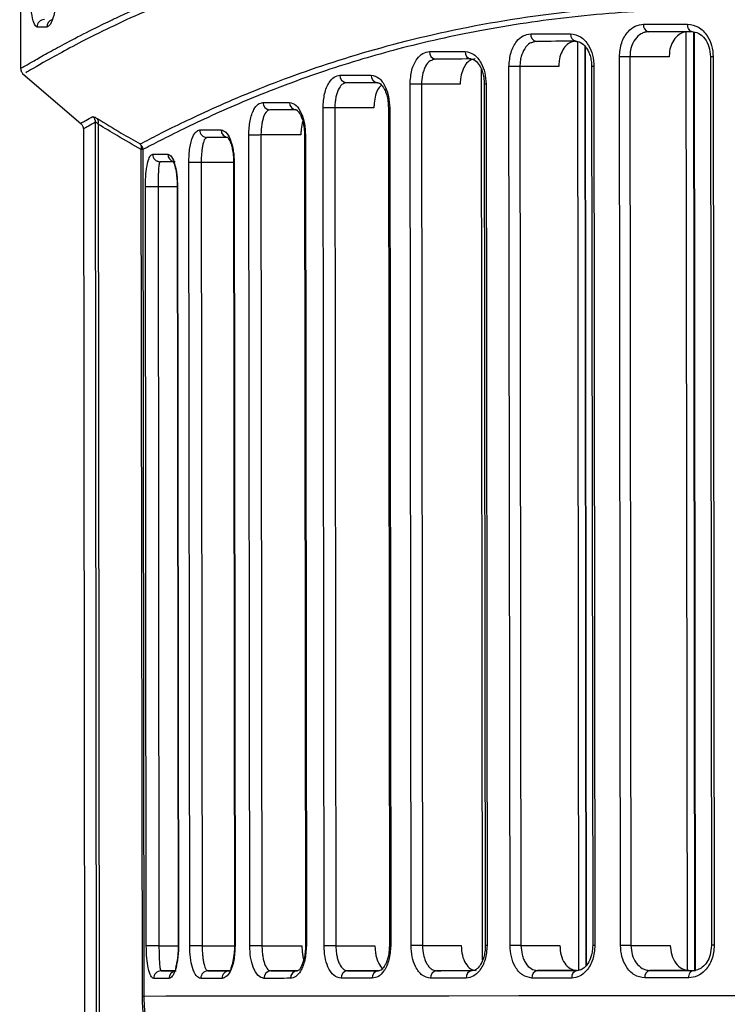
# Model space of a CAD drawing. Header units: millimetres. Extents: x -319 to -22, y 89 to 341.
# Tile 2 of 20: x -319 to -291, y 140 to 179. Entities that reach past the tile are written whole.
import ezdxf

# ---------------------------------------------------------------- set-up
doc = ezdxf.new("R2010")
doc.units = ezdxf.units.MM

msp = doc.modelspace()

# ---------------------------------------------------------------- linework, layer by layer
at = {"color": 7, "linetype": 'Continuous', "lineweight": 25}
for p, q in [((-319.233, 207.136), (-319.196, 177.064)), ((-294.138, 178.539), (-294.292, 178.518)), ((-294.286, 178.52), (-294.174, 178.544)), ((-292.589, 141.082), (-292.634, 178.541)), ((-292.294, 141.066), (-292.339, 178.525)), ((-292.261, 141.066), (-292.307, 178.517)), ((-298.747, 178.136), (-298.658, 178.161)), ((-298.617, 178.156), (-298.745, 178.117)), ((-296.919, 141.079), (-296.964, 178.136)), ((-296.624, 141.27), (-296.669, 177.945)), ((-296.617, 141.279), (-296.661, 177.938)), ((-302.752, 177.431), (-302.685, 177.455)), ((-302.641, 177.45), (-302.75, 177.412)), ((-295.26, 142.063), (-295.303, 177.538)), ((-293.317, 177.541), (-294.887, 177.539)), ((-294.887, 177.539), (-294.844, 142.063)), ((-291.673, 177.542), (-291.63, 142.067)), ((-291.559, 177.542), (-291.517, 142.067)), ((-300.767, 141.483), (-300.81, 177.041)), ((-299.667, 142.058), (-299.71, 177.155)), ((-297.723, 177.157), (-299.273, 177.155)), ((-299.273, 177.155), (-299.23, 142.058)), ((-296.412, 177.158), (-296.369, 142.061)), ((-296.321, 177.158), (-296.279, 142.061)), ((-319.117, 176.871), (-316.78, 174.869)), ((-306.197, 176.504), (-306.314, 176.472)), ((-306.288, 176.485), (-306.244, 176.508)), ((-303.616, 142.053), (-303.658, 176.449)), ((-301.656, 176.452), (-303.202, 176.45)), ((-303.202, 176.45), (-303.16, 142.054)), ((-300.696, 176.452), (-300.655, 142.056)), ((-300.626, 176.452), (-300.585, 142.057)), ((-309.254, 175.418), (-309.339, 175.39)), ((-309.323, 175.4), (-309.304, 175.423)), ((-307.09, 142.049), (-307.13, 175.502)), ((-305.097, 175.505), (-306.657, 175.503)), ((-306.657, 175.503), (-306.617, 142.05)), ((-304.522, 175.505), (-304.481, 142.052)), ((-304.47, 175.505), (-304.43, 142.052)), ((-316.693, 174.687), (-316.65, 139.353)), ((-316.162, 139.353), (-316.206, 174.924)), ((-316.099, 174.851), (-316.056, 139.353)), ((-311.805, 174.3), (-311.812, 174.323)), ((-311.76, 174.318), (-311.804, 174.284)), ((-310.054, 142.046), (-310.093, 174.417)), ((-308.011, 174.42), (-309.606, 174.418)), ((-309.606, 174.418), (-309.567, 142.047)), ((-307.869, 174.419), (-307.829, 142.048)), ((-307.833, 174.419), (-307.794, 142.048)), ((-314.339, 140.042), (-314.38, 173.836)), ((-314.318, 173.836), (-314.277, 140.042)), ((-313.647, 173.333), (-313.738, 173.37)), ((-313.63, 173.349), (-313.647, 173.317)), ((-312.45, 142.043), (-312.488, 173.317)), ((-310.698, 173.319), (-311.99, 173.318)), ((-311.99, 173.318), (-311.952, 142.044)), ((-310.698, 173.319), (-310.66, 142.045)), ((-310.676, 173.319), (-310.638, 142.045)), ((-314.182, 142.042), (-314.219, 172.348)), ((-312.944, 172.35), (-313.712, 172.349)), ((-313.712, 172.349), (-313.675, 142.042)), ((-312.944, 172.349), (-312.908, 142.043)), ((-312.934, 172.349), (-312.897, 142.043)), ((-313.675, 142.042), (-312.908, 142.043)), ((-311.952, 142.044), (-310.66, 142.046)), ((-309.567, 142.047), (-307.972, 142.049)), ((-306.617, 142.05), (-305.057, 142.052)), ((-303.16, 142.054), (-301.614, 142.056)), ((-299.23, 142.058), (-297.68, 142.06)), ((-294.844, 142.063), (-293.274, 142.065)), ((-312.999, 141.043), (-313.591, 141.042)), ((-310.873, 141.045), (-311.72, 141.044)), ((-310.873, 141.045), (-310.814, 141.083)), ((-308.156, 141.048), (-309.212, 141.047)), ((-308.156, 141.048), (-308.079, 141.084)), ((-304.911, 141.052), (-306.154, 141.05)), ((-304.911, 141.052), (-304.81, 141.09)), ((-301.18, 141.056), (-302.597, 141.054)), ((-301.181, 141.056), (-301.061, 141.078)), ((-297.011, 141.061), (-298.572, 141.059)), ((-296.989, 141.061), (-296.839, 141.099)), ((-292.53, 141.066), (-294.093, 141.064)), ((-292.344, 141.066), (-292.174, 141.098))]:
    msp.add_line(p, q, dxfattribs=at)
at = {"color": 7, "linetype": 'Continuous', "lineweight": 25, "flags": 128}
for points in [[(-318.147, 178.728), (-318.201, 178.728), (-318.254, 178.728), (-318.305, 178.728), (-318.355, 178.728), (-318.404, 178.728), (-318.45, 178.728), (-318.496, 178.728), (-318.54, 178.728)], [(-294.338, 178.839), (-294.122, 178.839), (-293.904, 178.84), (-293.686, 178.84), (-293.467, 178.84), (-293.247, 178.84), (-293.026, 178.841), (-292.804, 178.841), (-292.581, 178.841)], [(-292.39, 178.541), (-292.611, 178.541), (-292.832, 178.541), (-293.052, 178.541), (-293.271, 178.54), (-293.489, 178.54), (-293.706, 178.54), (-293.923, 178.54), (-294.138, 178.539)], [(-292.39, 178.541), (-292.427, 178.547), (-292.463, 178.564), (-292.496, 178.592), (-292.525, 178.629), (-292.549, 178.675), (-292.567, 178.726), (-292.578, 178.783), (-292.581, 178.841)], [(-298.839, 178.456), (-298.644, 178.456), (-298.447, 178.456), (-298.25, 178.456), (-298.052, 178.456), (-297.852, 178.457), (-297.652, 178.457), (-297.451, 178.457), (-297.249, 178.457)], [(-297.034, 178.158), (-297.236, 178.157), (-297.436, 178.157), (-297.635, 178.157), (-297.834, 178.157), (-298.031, 178.156), (-298.227, 178.156), (-298.423, 178.156), (-298.617, 178.156)], [(-302.883, 177.75), (-302.708, 177.75), (-302.533, 177.75), (-302.357, 177.751), (-302.18, 177.751), (-302.001, 177.751), (-301.822, 177.751), (-301.641, 177.751), (-301.46, 177.752)], [(-301.225, 177.452), (-301.406, 177.452), (-301.586, 177.451), (-301.764, 177.451), (-301.942, 177.451), (-302.118, 177.451), (-302.294, 177.451), (-302.468, 177.45), (-302.641, 177.45)], [(-294.887, 177.539), (-294.931, 177.538), (-294.982, 177.538), (-295.036, 177.538), (-295.093, 177.538), (-295.151, 177.538), (-295.206, 177.538), (-295.257, 177.538), (-295.303, 177.538)], [(-291.559, 177.542), (-291.605, 177.542), (-291.639, 177.542), (-291.662, 177.542), (-291.672, 177.542), (-291.673, 177.542)], [(-299.273, 177.155), (-299.32, 177.155), (-299.374, 177.155), (-299.433, 177.155), (-299.494, 177.155), (-299.555, 177.155), (-299.613, 177.155), (-299.665, 177.155), (-299.71, 177.155)], [(-296.321, 177.158), (-296.359, 177.158), (-296.388, 177.158), (-296.406, 177.158), (-296.412, 177.158), (-296.412, 177.158)], [(-306.455, 176.803), (-306.303, 176.803), (-306.15, 176.804), (-305.996, 176.804), (-305.84, 176.804), (-305.684, 176.804), (-305.526, 176.804), (-305.367, 176.804), (-305.207, 176.805)], [(-304.954, 176.505), (-305.114, 176.505), (-305.272, 176.505), (-305.429, 176.504), (-305.585, 176.504), (-305.74, 176.504), (-305.893, 176.504), (-306.046, 176.504), (-306.197, 176.504)], [(-303.202, 176.45), (-303.252, 176.45), (-303.311, 176.449), (-303.374, 176.449), (-303.439, 176.449), (-303.502, 176.449), (-303.562, 176.449), (-303.615, 176.449), (-303.658, 176.449)], [(-300.626, 176.452), (-300.658, 176.452), (-300.681, 176.452), (-300.693, 176.452), (-300.696, 176.452)], [(-309.527, 175.718), (-309.399, 175.718), (-309.27, 175.718), (-309.139, 175.718), (-309.007, 175.718), (-308.874, 175.718), (-308.739, 175.718), (-308.603, 175.719), (-308.466, 175.719)], [(-308.198, 175.419), (-308.335, 175.419), (-308.47, 175.419), (-308.604, 175.419), (-308.737, 175.418), (-308.868, 175.418), (-308.998, 175.418), (-309.127, 175.418), (-309.254, 175.418)], [(-306.657, 175.503), (-306.711, 175.503), (-306.774, 175.503), (-306.841, 175.503), (-306.91, 175.503), (-306.977, 175.503), (-307.038, 175.503), (-307.09, 175.503), (-307.13, 175.502)], [(-304.47, 175.505), (-304.496, 175.505), (-304.513, 175.505), (-304.521, 175.505), (-304.522, 175.505)], [(-312.046, 174.617), (-311.945, 174.618), (-311.842, 174.618), (-311.738, 174.618), (-311.632, 174.618), (-311.525, 174.618), (-311.416, 174.618), (-311.306, 174.618), (-311.194, 174.618)], [(-310.913, 174.319), (-311.024, 174.319), (-311.134, 174.318), (-311.242, 174.318), (-311.349, 174.318), (-311.454, 174.318), (-311.558, 174.318), (-311.66, 174.318), (-311.76, 174.318)], [(-309.606, 174.418), (-309.663, 174.417), (-309.73, 174.417), (-309.802, 174.417), (-309.874, 174.417), (-309.944, 174.417), (-310.006, 174.417), (-310.056, 174.417), (-310.093, 174.417)], [(-307.833, 174.419), (-307.852, 174.419), (-307.864, 174.419), (-307.869, 174.419), (-307.869, 174.419)], [(-314.318, 173.836), (-314.322, 173.836), (-314.327, 173.836), (-314.333, 173.836), (-314.34, 173.836), (-314.348, 173.836), (-314.358, 173.836), (-314.368, 173.836), (-314.38, 173.836)], [(-313.924, 173.649), (-313.855, 173.649), (-313.784, 173.649), (-313.711, 173.649), (-313.636, 173.649), (-313.56, 173.649), (-313.482, 173.649), (-313.402, 173.649), (-313.32, 173.649)], [(-313.028, 173.349), (-313.11, 173.349), (-313.189, 173.349), (-313.267, 173.349), (-313.343, 173.349), (-313.418, 173.349), (-313.49, 173.349), (-313.561, 173.349), (-313.63, 173.349)], [(-311.99, 173.318), (-312.051, 173.318), (-312.122, 173.317), (-312.198, 173.317), (-312.274, 173.317), (-312.346, 173.317), (-312.408, 173.317), (-312.456, 173.317), (-312.488, 173.317)], [(-310.676, 173.319), (-310.689, 173.319), (-310.696, 173.319), (-310.698, 173.319)], [(-313.712, 172.349), (-313.777, 172.349), (-313.853, 172.349), (-313.934, 172.349), (-314.014, 172.349), (-314.087, 172.348), (-314.149, 172.348), (-314.194, 172.348), (-314.219, 172.348)], [(-312.934, 172.349), (-312.942, 172.349), (-312.944, 172.349), (-312.944, 172.349)], [(-313.675, 142.042), (-313.74, 142.042), (-313.816, 142.042), (-313.897, 142.042), (-313.977, 142.042), (-314.051, 142.042), (-314.112, 142.042), (-314.157, 142.042), (-314.182, 142.042)], [(-312.897, 142.043), (-312.905, 142.043), (-312.908, 142.043), (-312.908, 142.043)], [(-311.952, 142.044), (-312.013, 142.044), (-312.084, 142.044), (-312.16, 142.044), (-312.236, 142.044), (-312.308, 142.044), (-312.37, 142.044), (-312.419, 142.044), (-312.45, 142.043)], [(-310.638, 142.045), (-310.651, 142.045), (-310.659, 142.045), (-310.66, 142.045)], [(-309.567, 142.047), (-309.624, 142.046), (-309.691, 142.046), (-309.763, 142.046), (-309.835, 142.046), (-309.904, 142.046), (-309.966, 142.046), (-310.017, 142.046), (-310.054, 142.046)], [(-307.794, 142.048), (-307.813, 142.048), (-307.825, 142.048), (-307.829, 142.048), (-307.829, 142.048)], [(-306.617, 142.05), (-306.671, 142.05), (-306.733, 142.05), (-306.801, 142.05), (-306.869, 142.049), (-306.936, 142.049), (-306.997, 142.049), (-307.049, 142.049), (-307.09, 142.049)], [(-304.43, 142.052), (-304.455, 142.052), (-304.472, 142.052), (-304.48, 142.052), (-304.481, 142.052)], [(-303.16, 142.054), (-303.211, 142.054), (-303.269, 142.053), (-303.332, 142.053), (-303.397, 142.053), (-303.461, 142.053), (-303.52, 142.053), (-303.573, 142.053), (-303.616, 142.053)], [(-300.585, 142.057), (-300.616, 142.056), (-300.639, 142.056), (-300.652, 142.056), (-300.655, 142.056)], [(-299.23, 142.058), (-299.278, 142.058), (-299.332, 142.058), (-299.391, 142.058), (-299.452, 142.058), (-299.512, 142.058), (-299.57, 142.058), (-299.622, 142.058), (-299.667, 142.058)], [(-296.279, 142.061), (-296.317, 142.061), (-296.345, 142.061), (-296.363, 142.061), (-296.369, 142.061), (-296.369, 142.061)], [(-294.844, 142.063), (-294.888, 142.063), (-294.939, 142.063), (-294.993, 142.063), (-295.05, 142.063), (-295.108, 142.063), (-295.163, 142.063), (-295.214, 142.063), (-295.26, 142.063)], [(-291.517, 142.067), (-291.562, 142.067), (-291.596, 142.067), (-291.619, 142.067), (-291.63, 142.067), (-291.63, 142.067)], [(-313.28, 140.743), (-313.362, 140.743), (-313.442, 140.742), (-313.52, 140.742), (-313.596, 140.742), (-313.671, 140.742), (-313.744, 140.742), (-313.815, 140.742), (-313.884, 140.742)], [(-313.591, 141.042), (-313.522, 141.043), (-313.451, 141.043), (-313.379, 141.043), (-313.304, 141.043), (-313.228, 141.043), (-313.15, 141.043), (-313.071, 141.043), (-312.989, 141.043)], [(-311.153, 140.745), (-311.265, 140.745), (-311.375, 140.745), (-311.484, 140.744), (-311.591, 140.744), (-311.697, 140.744), (-311.801, 140.744), (-311.904, 140.744), (-312.005, 140.744)], [(-311.72, 141.044), (-311.62, 141.044), (-311.518, 141.044), (-311.414, 141.045), (-311.309, 141.045), (-311.202, 141.045), (-311.094, 141.045), (-310.984, 141.045), (-310.873, 141.045)], [(-308.424, 140.748), (-308.561, 140.748), (-308.697, 140.747), (-308.832, 140.747), (-308.965, 140.747), (-309.097, 140.747), (-309.228, 140.747), (-309.357, 140.747), (-309.485, 140.747)], [(-309.212, 141.047), (-309.085, 141.047), (-308.956, 141.047), (-308.826, 141.047), (-308.695, 141.047), (-308.562, 141.048), (-308.428, 141.048), (-308.293, 141.048), (-308.156, 141.048)], [(-305.163, 140.751), (-305.323, 140.751), (-305.482, 140.751), (-305.64, 140.751), (-305.797, 140.751), (-305.952, 140.75), (-306.107, 140.75), (-306.26, 140.75), (-306.412, 140.75)], [(-306.154, 141.05), (-306.003, 141.05), (-305.85, 141.051), (-305.697, 141.051), (-305.542, 141.051), (-305.386, 141.051), (-305.229, 141.051), (-305.071, 141.051), (-304.911, 141.052)], [(-301.415, 140.756), (-301.596, 140.755), (-301.777, 140.755), (-301.956, 140.755), (-302.135, 140.755), (-302.312, 140.755), (-302.488, 140.754), (-302.664, 140.754), (-302.838, 140.754)], [(-302.597, 141.054), (-302.424, 141.054), (-302.25, 141.055), (-302.074, 141.055), (-301.898, 141.055), (-301.72, 141.055), (-301.541, 141.055), (-301.362, 141.056), (-301.181, 141.056)], [(-297.203, 140.76), (-297.405, 140.76), (-297.606, 140.76), (-297.807, 140.76), (-298.006, 140.759), (-298.204, 140.759), (-298.402, 140.759), (-298.598, 140.759), (-298.793, 140.759)], [(-298.572, 141.059), (-298.378, 141.059), (-298.182, 141.059), (-297.986, 141.06), (-297.789, 141.06), (-297.59, 141.06), (-297.391, 141.06), (-297.191, 141.06), (-296.989, 141.061)], [(-292.535, 140.766), (-292.758, 140.766), (-292.98, 140.765), (-293.201, 140.765), (-293.421, 140.765), (-293.64, 140.765), (-293.858, 140.764), (-294.076, 140.764), (-294.292, 140.764)], [(-294.093, 141.064), (-293.877, 141.064), (-293.661, 141.065), (-293.444, 141.065), (-293.225, 141.065), (-293.006, 141.065), (-292.786, 141.066), (-292.566, 141.066), (-292.344, 141.066)], [(-292.535, 140.766), (-292.532, 140.824), (-292.521, 140.881), (-292.503, 140.932), (-292.479, 140.978), (-292.45, 141.015), (-292.417, 141.043), (-292.381, 141.06), (-292.344, 141.066)], [(-292.53, 141.066), (-292.314, 141.066), (-292.261, 141.066)], [(-314.339, 140.042), (-314.327, 140.042), (-314.317, 140.042), (-314.307, 140.042), (-314.299, 140.042), (-314.292, 140.042), (-314.286, 140.042), (-314.281, 140.042), (-314.277, 140.042)], [(-314.277, 140.042), (-313.397, 140.043), (-312.219, 140.044), (-310.749, 140.045), (-308.995, 140.047), (-306.964, 140.049), (-304.667, 140.052), (-302.115, 140.055), (-299.32, 140.058), (-296.297, 140.061), (-293.06, 140.065), (-289.624, 140.069), (-286.008, 140.073), (-282.228, 140.078), (-278.303, 140.082), (-274.252, 140.087), (-270.095, 140.092), (-265.853, 140.097)]]:
    msp.add_lwpolyline(points, dxfattribs=at)
at = {"color": 7, "linetype": 'Continuous', "lineweight": 25}
for centre, radius, start, end in [((-318.242, 178.729), 0.299, 90.3563, 180.3528), ((-317.848, 178.73), 0.3, 108.7912, 180.3227), ((-294.076, 178.798), 0.266, 171.039, 256.4486), ((-298.571, 178.422), 0.27, 172.8044, 260.2108), ((-296.983, 178.421), 0.268, 172.1605, 258.9441), ((-302.608, 177.724), 0.275, 174.5164, 263.1513), ((-301.188, 177.723), 0.273, 173.9035, 262.1604), ((-306.174, 176.784), 0.281, 176.0933, 265.4483), ((-304.928, 176.783), 0.279, 175.5371, 264.6757), ((-309.24, 175.705), 0.287, 177.4793, 267.2229), ((-308.181, 175.704), 0.285, 176.9984, 266.6299), ((-316.508, 174.921), 0.303, 0.5725, 49.2374), ((-316.335, 174.925), 0.247, 342.7053, 38.0993), ((-311.753, 174.61), 0.293, 178.6278, 268.5529), ((-310.904, 174.609), 0.291, 178.239, 268.1156), ((-314.623, 173.831), 0.305, 0.9503, 49.0616), ((-314.629, 173.905), 0.259, 344.5558, 37.1476), ((-313.627, 173.646), 0.297, 179.4882, 269.4772), ((-313.021, 173.647), 0.299, 179.5493, 255.7341), ((-313.587, 140.745), 0.297, 90.6633, 180.6504), ((-312.983, 140.747), 0.296, 96.964, 180.8637), ((-311.712, 140.752), 0.293, 91.5886, 181.5106), ((-310.863, 140.754), 0.291, 92.0262, 181.8993), ((-309.198, 140.76), 0.287, 92.9195, 182.6589), ((-308.139, 140.763), 0.285, 93.5129, 183.1397), ((-306.131, 140.77), 0.281, 94.695, 184.0446), ((-304.885, 140.774), 0.279, 95.468, 184.6006), ((-302.564, 140.781), 0.275, 96.9929, 185.6211), ((-301.143, 140.785), 0.273, 97.9842, 186.2339), ((-298.526, 140.793), 0.27, 99.9344, 187.3326), ((-296.937, 140.798), 0.268, 101.2013, 187.9763), ((-294.03, 140.806), 0.266, 103.6975, 189.0974)]:
    msp.add_arc(centre, radius, start, end, dxfattribs=at)
for points, knots in [([(-319.192, 177.079), (-319.177, 177.087), (-319.149, 177.105), (-318.88, 177.256), (-318.446, 177.504), (-317.836, 177.846), (-317.054, 178.267), (-316.307, 178.647), (-315.694, 178.945), (-315.285, 179.139), (-314.822, 179.352), (-314.419, 179.531), (-314.093, 179.673), (-313.857, 179.773), (-313.589, 179.885), (-313.156, 180.063), (-312.727, 180.232), (-312.097, 180.471), (-311.385, 180.729), (-310.384, 181.063), (-309.287, 181.398), (-308.147, 181.709), (-306.356, 182.141), (-303.829, 182.617), (-300.376, 182.997), (-296.632, 183.136), (-293.229, 183.064), (-290.254, 182.887), (-287.851, 182.695), (-285.393, 182.461), (-283.082, 182.22), (-280.732, 181.965), (-278.383, 181.709), (-276.185, 181.473), (-274.844, 181.334), (-274.337, 181.281)], [0, 0, 0, 0, 0.040048, 0.08141, 0.123501, 0.164492, 0.205866, 0.248498, 0.262592, 0.277793, 0.294102, 0.311518, 0.318126, 0.32556, 0.33382, 0.342906, 0.364658, 0.370955, 0.395481, 0.421908, 0.446772, 0.474032, 0.49934, 0.562357, 0.624791, 0.686198, 0.749096, 0.783294, 0.818748, 0.853159, 0.887038, 0.914025, 0.948312, 0.980441, 1, 1, 1, 1]), ([(-274.315, 181.031), (-276.739, 181.293), (-281.591, 181.819), (-288.397, 182.554), (-294.738, 182.943), (-300.496, 182.816), (-305.58, 182.136), (-309.921, 181.03), (-313.475, 179.722), (-316.218, 178.443), (-318.07, 177.438), (-319.033, 176.885), (-318.993, 176.902), (-318.979, 176.909)], [0, 0, 0, 0, 0.094427, 0.189061, 0.283442, 0.376972, 0.471368, 0.565972, 0.660304, 0.755337, 0.849781, 0.944449, 1, 1, 1, 1]), ([(-318.54, 178.728), (-318.577, 178.749), (-318.65, 178.792), (-318.726, 179.092), (-318.774, 179.437), (-318.801, 179.76), (-318.82, 180.127), (-318.823, 180.395), (-318.824, 180.527)], [0, 0, 0, 0, 0.2496197, 0.499314, 0.6278406, 0.7500047, 0.8769052, 1, 1, 1, 1]), ([(-317.73, 180.528), (-317.732, 180.397), (-317.736, 180.135), (-317.767, 179.769), (-317.814, 179.448), (-317.891, 179.097), (-318.007, 178.793), (-318.101, 178.749), (-318.147, 178.728)], [0, 0, 0, 0, 0.1261186, 0.2507303, 0.3761328, 0.501711, 0.7512284, 1, 1, 1, 1]), ([(-314.423, 174.061), (-313.937, 174.314), (-312.967, 174.819), (-310.487, 175.965), (-307.308, 177.191), (-303.38, 178.347), (-298.753, 179.249), (-293.474, 179.714), (-287.623, 179.719), (-281.31, 179.297), (-274.616, 178.7), (-267.614, 178.13), (-260.41, 177.704), (-255.525, 177.647), (-253.088, 177.619)], [0, 0, 0, 0, 0.0833834, 0.1664591, 0.2501278, 0.3332445, 0.4163966, 0.5002453, 0.5832777, 0.6665214, 0.7502089, 0.8333055, 0.9168503, 1, 1, 1, 1]), ([(-191.125, 173.985), (-191.486, 174.168), (-192.207, 174.533), (-193.873, 175.319), (-195.944, 176.198), (-198.303, 177.061), (-200.81, 177.821), (-203.376, 178.449), (-206.152, 178.962), (-209.175, 179.337), (-212.238, 179.527), (-215.268, 179.574), (-218.251, 179.511), (-221.314, 179.341), (-224.385, 179.107), (-227.698, 178.82), (-231.223, 178.502), (-234.922, 178.182), (-238.457, 177.908), (-241.995, 177.677), (-245.623, 177.501), (-249.276, 177.39), (-253.01, 177.347), (-256.896, 177.387), (-260.949, 177.513), (-264.179, 177.679), (-266.577, 177.831), (-268.128, 177.939), (-269.616, 178.05), (-271.091, 178.166), (-272.661, 178.295), (-274.508, 178.453), (-276.375, 178.615), (-278.016, 178.758), (-279.474, 178.884), (-280.918, 179.003), (-282.466, 179.123), (-283.984, 179.23), (-285.879, 179.346), (-288.15, 179.447), (-290.724, 179.479), (-293.081, 179.431), (-295.239, 179.313), (-297.19, 179.137), (-299.073, 178.893), (-300.846, 178.594), (-302.557, 178.241), (-304.111, 177.86), (-305.625, 177.434), (-307.223, 176.928), (-308.838, 176.344), (-310.337, 175.739), (-311.628, 175.169), (-312.728, 174.649), (-313.656, 174.183), (-314.098, 173.952), (-314.318, 173.836)], [0, 0, 0, 0, 0.031376, 0.06261, 0.093949, 0.125309, 0.150957, 0.175669, 0.200472, 0.225134, 0.250208, 0.270854, 0.291013, 0.312352, 0.332309, 0.350667, 0.375023, 0.397268, 0.417243, 0.43749, 0.458943, 0.479769, 0.499975, 0.522605, 0.54601, 0.569414, 0.578449, 0.587911, 0.596665, 0.604797, 0.614194, 0.624855, 0.638295, 0.648477, 0.6554, 0.665725, 0.675946, 0.68526, 0.695427, 0.713618, 0.731492, 0.749633, 0.765245, 0.780739, 0.796058, 0.812165, 0.827204, 0.843422, 0.857838, 0.87461, 0.897107, 0.917634, 0.937347, 0.958702, 0.979399, 1, 1, 1, 1]), ([(-295.303, 177.538), (-295.285, 177.729), (-295.249, 178.112), (-294.992, 178.539), (-294.675, 178.793), (-294.451, 178.824), (-294.338, 178.839)], [0, 0, 0, 0, 0.279545, 0.558845, 0.778901, 1, 1, 1, 1]), ([(-294.292, 178.518), (-294.341, 178.501), (-294.486, 178.448), (-294.69, 178.252), (-294.856, 177.921), (-294.877, 177.665), (-294.887, 177.539)], [0, 0, 0, 0, 0.148679, 0.4393, 0.723039, 1, 1, 1, 1]), ([(-292.575, 178.541), (-292.659, 178.53), (-292.828, 178.508), (-293.05, 178.335), (-293.217, 178.081), (-293.305, 177.799), (-293.313, 177.614), (-293.317, 177.541)], [0, 0, 0, 0, 0.215083, 0.430175, 0.645027, 0.859594, 1, 1, 1, 1]), ([(-292.581, 178.841), (-292.433, 178.817), (-292.137, 178.769), (-291.801, 178.424), (-291.597, 177.995), (-291.572, 177.694), (-291.559, 177.542)], [0, 0, 0, 0, 0.279638, 0.558979, 0.778971, 1, 1, 1, 1]), ([(-292.424, 178.546), (-292.327, 178.534), (-292.134, 178.508), (-291.884, 178.277), (-291.708, 177.944), (-291.685, 177.676), (-291.673, 177.542)], [0, 0, 0, 0, 0.2539962, 0.5050158, 0.7533128, 1, 1, 1, 1]), ([(-299.71, 177.155), (-299.694, 177.346), (-299.661, 177.728), (-299.43, 178.155), (-299.143, 178.41), (-298.941, 178.44), (-298.839, 178.456)], [0, 0, 0, 0, 0.279541, 0.558846, 0.778904, 1, 1, 1, 1]), ([(-298.745, 178.117), (-298.788, 178.108), (-298.917, 178.081), (-299.093, 177.878), (-299.212, 177.608), (-299.265, 177.357), (-299.27, 177.223), (-299.273, 177.155)], [0, 0, 0, 0, 0.1421142, 0.4277764, 0.7063919, 0.8514669, 1, 1, 1, 1]), ([(-297.056, 178.158), (-297.132, 178.147), (-297.283, 178.124), (-297.483, 177.951), (-297.633, 177.697), (-297.712, 177.416), (-297.72, 177.23), (-297.723, 177.157)], [0, 0, 0, 0, 0.214999, 0.429998, 0.644976, 0.859709, 1, 1, 1, 1]), ([(-297.249, 178.457), (-297.114, 178.433), (-296.845, 178.385), (-296.539, 178.038), (-296.355, 177.61), (-296.332, 177.309), (-296.321, 177.158)], [0, 0, 0, 0, 0.279609, 0.558932, 0.778947, 1, 1, 1, 1]), ([(-297.073, 178.163), (-296.999, 178.154), (-296.845, 178.136), (-296.662, 177.966), (-296.543, 177.772), (-296.471, 177.591), (-296.422, 177.383), (-296.415, 177.234), (-296.412, 177.158)], [0, 0, 0, 0, 0.2283776, 0.4698652, 0.5964927, 0.7269021, 0.8611104, 1, 1, 1, 1]), ([(-303.658, 176.449), (-303.643, 176.641), (-303.614, 177.026), (-303.407, 177.452), (-303.152, 177.705), (-302.973, 177.735), (-302.883, 177.75)], [0, 0, 0, 0, 0.279538, 0.558771, 0.778875, 1, 1, 1, 1]), ([(-301.46, 177.752), (-301.339, 177.727), (-301.099, 177.679), (-300.824, 177.334), (-300.657, 176.905), (-300.637, 176.604), (-300.626, 176.452)], [0, 0, 0, 0, 0.279637, 0.558962, 0.778961, 1, 1, 1, 1]), ([(-302.75, 177.412), (-302.786, 177.403), (-302.896, 177.376), (-303.02, 177.21), (-303.114, 177.005), (-303.183, 176.771), (-303.194, 176.576), (-303.202, 176.45)], [0, 0, 0, 0, 0.142378, 0.427658, 0.579975, 0.726229, 1, 1, 1, 1]), ([(-301.064, 177.452), (-301.132, 177.441), (-301.268, 177.418), (-301.446, 177.242), (-301.579, 176.984), (-301.647, 176.703), (-301.653, 176.521), (-301.656, 176.452)], [0, 0, 0, 0, 0.217946, 0.435919, 0.65297, 0.867486, 1, 1, 1, 1]), ([(-301.268, 177.457), (-301.213, 177.451), (-301.095, 177.44), (-300.941, 177.294), (-300.83, 177.108), (-300.759, 176.923), (-300.707, 176.701), (-300.7, 176.537), (-300.696, 176.452)], [0, 0, 0, 0, 0.207404, 0.441072, 0.569206, 0.704853, 0.847989, 1, 1, 1, 1]), ([(-319.196, 177.076), (-319.195, 177.055), (-319.192, 177.012), (-319.17, 176.95), (-319.138, 176.894), (-319.107, 176.864), (-319.091, 176.849)], [0, 0, 0, 0, 0.247251, 0.5, 0.752749, 1, 1, 1, 1]), ([(-307.13, 175.502), (-307.117, 175.697), (-307.092, 176.086), (-306.909, 176.51), (-306.689, 176.759), (-306.533, 176.788), (-306.455, 176.803)], [0, 0, 0, 0, 0.279406, 0.558635, 0.778847, 1, 1, 1, 1]), ([(-305.207, 176.805), (-305.101, 176.781), (-304.891, 176.734), (-304.647, 176.391), (-304.498, 175.962), (-304.48, 175.658), (-304.47, 175.505)], [0, 0, 0, 0, 0.279723, 0.559074, 0.779023, 1, 1, 1, 1]), ([(-305, 176.51), (-304.961, 176.506), (-304.877, 176.498), (-304.766, 176.398), (-304.713, 176.298), (-304.705, 176.283)], [0, 0, 0, 0, 0.420772, 0.911241, 1, 1, 1, 1]), ([(-306.314, 176.472), (-306.334, 176.459), (-306.41, 176.41), (-306.505, 176.272), (-306.582, 176.071), (-306.625, 175.895), (-306.652, 175.704), (-306.656, 175.57), (-306.657, 175.503)], [0, 0, 0, 0, 0.103459, 0.401344, 0.555936, 0.700553, 0.851917, 1, 1, 1, 1]), ([(-304.801, 176.401), (-304.841, 176.363), (-304.934, 176.274), (-305.036, 176.019), (-305.091, 175.742), (-305.096, 175.567), (-305.097, 175.505)], [0, 0, 0, 0, 0.232539, 0.540445, 0.837846, 1, 1, 1, 1]), ([(-304.705, 176.283), (-304.687, 176.253), (-304.642, 176.175), (-304.583, 176.002), (-304.533, 175.771), (-304.526, 175.596), (-304.522, 175.505)], [0, 0, 0, 0, 0.164317, 0.424217, 0.701695, 1, 1, 1, 1]), ([(-310.093, 174.417), (-310.082, 174.615), (-310.06, 175.01), (-309.905, 175.432), (-309.721, 175.675), (-309.592, 175.703), (-309.527, 175.718)], [0, 0, 0, 0, 0.279191, 0.558475, 0.778895, 1, 1, 1, 1]), ([(-308.466, 175.719), (-308.377, 175.696), (-308.199, 175.65), (-307.989, 175.313), (-307.858, 174.882), (-307.841, 174.574), (-307.833, 174.419)], [0, 0, 0, 0, 0.279864, 0.55905, 0.779173, 1, 1, 1, 1]), ([(-309.339, 175.39), (-309.355, 175.377), (-309.414, 175.33), (-309.487, 175.196), (-309.546, 174.996), (-309.58, 174.819), (-309.602, 174.624), (-309.605, 174.486), (-309.606, 174.418)], [0, 0, 0, 0, 0.109906, 0.405853, 0.560037, 0.702855, 0.853477, 1, 1, 1, 1]), ([(-308.247, 175.424), (-308.224, 175.434), (-308.201, 175.443), (-308.165, 175.4), (-308.164, 175.398)], [0, 0, 0, 0, 0.96505, 1, 1, 1, 1]), ([(-308.164, 175.398), (-308.126, 175.361), (-308.066, 175.303), (-307.982, 175.123), (-307.923, 174.934), (-307.878, 174.694), (-307.872, 174.513), (-307.869, 174.419)], [0, 0, 0, 0, 0.28015, 0.44207, 0.615669, 0.801036, 1, 1, 1, 1]), ([(-316.742, 174.913), (-316.756, 174.907), (-316.799, 174.888), (-316.508, 175.045), (-316.311, 175.15)], [0, 0, 0, 0, 0.322091, 1, 1, 1, 1]), ([(-316.311, 175.15), (-316.293, 175.15), (-316.261, 175.149), (-316.177, 175.099), (-316.141, 175.077)], [0, 0, 0, 0, 0.5582697, 1, 1, 1, 1]), ([(-316.141, 175.077), (-315.822, 174.881), (-315.252, 174.53), (-314.676, 174.204), (-314.423, 174.061)], [0, 0, 0, 0, 0.559997, 1, 1, 1, 1]), ([(-307.938, 174.965), (-307.946, 174.94), (-307.985, 174.831), (-308.007, 174.631), (-308.01, 174.468), (-308.011, 174.42)], [0, 0, 0, 0, 0.168403, 0.749788, 1, 1, 1, 1]), ([(-316.798, 174.885), (-316.783, 174.87), (-316.752, 174.84), (-316.719, 174.784), (-316.697, 174.722), (-316.694, 174.679), (-316.693, 174.658)], [0, 0, 0, 0, 0.247236, 0.499999, 0.752763, 1, 1, 1, 1]), ([(-316.206, 174.924), (-316.402, 174.818), (-316.692, 174.662), (-316.649, 174.681), (-316.636, 174.687)], [0, 0, 0, 0, 0.67712, 1, 1, 1, 1]), ([(-316.099, 174.851), (-316.125, 174.875), (-316.163, 174.911), (-316.194, 174.928), (-316.202, 174.925), (-316.206, 174.924)], [0, 0, 0, 0, 0.524597, 0.765057, 1, 1, 1, 1]), ([(-314.38, 173.836), (-314.702, 174.019), (-315.278, 174.345), (-315.848, 174.696), (-316.099, 174.851)], [0, 0, 0, 0, 0.559995, 1, 1, 1, 1]), ([(-312.488, 173.317), (-312.479, 173.52), (-312.461, 173.926), (-312.337, 174.343), (-312.195, 174.577), (-312.095, 174.604), (-312.046, 174.617)], [0, 0, 0, 0, 0.278874, 0.558391, 0.779184, 1, 1, 1, 1]), ([(-311.194, 174.618), (-311.131, 174.601), (-311.005, 174.566), (-310.861, 174.33), (-310.77, 174.071), (-310.718, 173.841), (-310.683, 173.587), (-310.678, 173.408), (-310.676, 173.319)], [0, 0, 0, 0, 0.249552, 0.498725, 0.624906, 0.749015, 0.874961, 1, 1, 1, 1]), ([(-311.804, 174.284), (-311.818, 174.276), (-311.861, 174.253), (-311.91, 174.105), (-311.95, 173.911), (-311.972, 173.732), (-311.987, 173.533), (-311.989, 173.388), (-311.99, 173.318)], [0, 0, 0, 0, 0.139446, 0.425875, 0.576129, 0.713013, 0.859232, 1, 1, 1, 1]), ([(-310.964, 174.324), (-310.957, 174.326), (-310.941, 174.331), (-310.864, 174.224), (-310.797, 174.049), (-310.746, 173.855), (-310.707, 173.607), (-310.701, 173.417), (-310.698, 173.319)], [0, 0, 0, 0, 0.199002, 0.428805, 0.55758, 0.695145, 0.842319, 1, 1, 1, 1]), ([(-314.219, 172.348), (-314.212, 172.559), (-314.199, 172.981), (-314.116, 173.389), (-314.023, 173.611), (-313.957, 173.636), (-313.924, 173.649)], [0, 0, 0, 0, 0.278494, 0.558694, 0.779775, 1, 1, 1, 1]), ([(-313.32, 173.649), (-313.269, 173.629), (-313.168, 173.588), (-313.039, 173.272), (-312.951, 172.837), (-312.939, 172.512), (-312.934, 172.349)], [0, 0, 0, 0, 0.279473, 0.559389, 0.779518, 1, 1, 1, 1]), ([(-313.099, 173.357), (-313.102, 173.358), (-313.115, 173.363), (-313.071, 173.283), (-313.024, 173.112), (-312.984, 172.914), (-312.952, 172.654), (-312.947, 172.453), (-312.944, 172.349)], [0, 0, 0, 0, 0.058848, 0.330682, 0.48215, 0.643843, 0.816366, 1, 1, 1, 1]), ([(-313.647, 173.317), (-313.652, 173.31), (-313.668, 173.289), (-313.685, 173.151), (-313.699, 172.962), (-313.706, 172.782), (-313.711, 172.576), (-313.712, 172.423), (-313.712, 172.349)], [0, 0, 0, 0, 0.137756, 0.425018, 0.577374, 0.712953, 0.860513, 1, 1, 1, 1]), ([(-313.884, 140.742), (-313.926, 140.762), (-314.009, 140.803), (-314.105, 141.11), (-314.169, 141.542), (-314.178, 141.875), (-314.182, 142.042)], [0, 0, 0, 0, 0.279472, 0.55892, 0.779703, 1, 1, 1, 1]), ([(-313.675, 142.042), (-313.675, 141.968), (-313.674, 141.814), (-313.668, 141.608), (-313.661, 141.428), (-313.647, 141.238), (-313.624, 141.077), (-313.602, 141.054), (-313.591, 141.042)], [0, 0, 0, 0, 0.121979, 0.251107, 0.369091, 0.501756, 0.750864, 1, 1, 1, 1]), ([(-312.897, 142.043), (-312.898, 141.951), (-312.902, 141.767), (-312.929, 141.508), (-312.969, 141.276), (-313.038, 141.02), (-313.144, 140.792), (-313.235, 140.759), (-313.28, 140.743)], [0, 0, 0, 0, 0.124338, 0.250394, 0.373787, 0.500791, 0.750444, 1, 1, 1, 1]), ([(-312.908, 142.043), (-312.91, 141.946), (-312.913, 141.761), (-312.933, 141.601), (-312.942, 141.526)], [0, 0, 0, 0, 0.526141, 1, 1, 1, 1]), ([(-312.005, 140.744), (-312.068, 140.766), (-312.194, 140.809), (-312.339, 141.131), (-312.432, 141.564), (-312.444, 141.883), (-312.45, 142.043)], [0, 0, 0, 0, 0.280204, 0.559819, 0.77962, 1, 1, 1, 1]), ([(-311.952, 142.044), (-311.951, 141.973), (-311.949, 141.828), (-311.933, 141.629), (-311.91, 141.45), (-311.87, 141.254), (-311.807, 141.082), (-311.749, 141.057), (-311.72, 141.044)], [0, 0, 0, 0, 0.123002, 0.250817, 0.37005, 0.500996, 0.750291, 1, 1, 1, 1]), ([(-310.638, 142.045), (-310.649, 141.845), (-310.671, 141.445), (-310.819, 141.024), (-310.986, 140.786), (-311.098, 140.759), (-311.153, 140.745)], [0, 0, 0, 0, 0.279102, 0.55839, 0.778951, 1, 1, 1, 1]), ([(-310.66, 142.045), (-310.661, 141.984), (-310.663, 141.858), (-310.681, 141.676), (-310.709, 141.507), (-310.753, 141.309), (-310.807, 141.156), (-310.811, 141.116), (-310.812, 141.1)], [0, 0, 0, 0, 0.125841, 0.256169, 0.390049, 0.527697, 0.812095, 1, 1, 1, 1]), ([(-309.485, 140.747), (-309.567, 140.769), (-309.73, 140.815), (-309.916, 141.147), (-310.032, 141.579), (-310.047, 141.89), (-310.054, 142.046)], [0, 0, 0, 0, 0.280006, 0.559267, 0.779348, 1, 1, 1, 1]), ([(-309.567, 142.047), (-309.565, 141.978), (-309.562, 141.839), (-309.54, 141.645), (-309.506, 141.467), (-309.445, 141.268), (-309.372, 141.138), (-309.287, 141.06), (-309.241, 141.052), (-309.212, 141.047)], [0, 0, 0, 0, 0.1235648, 0.2506272, 0.3708005, 0.5006088, 0.7497418, 0.842024, 1, 1, 1, 1]), ([(-307.794, 142.048), (-307.807, 141.853), (-307.832, 141.461), (-308.008, 141.036), (-308.214, 140.791), (-308.354, 140.762), (-308.424, 140.748)], [0, 0, 0, 0, 0.279346, 0.558547, 0.778834, 1, 1, 1, 1]), ([(-307.829, 142.048), (-307.832, 141.956), (-307.838, 141.78), (-307.879, 141.551), (-307.93, 141.374), (-307.995, 141.215), (-308.064, 141.109), (-308.074, 141.08), (-308.078, 141.067)], [0, 0, 0, 0, 0.1758008, 0.3359923, 0.4809983, 0.6109991, 0.829738, 1, 1, 1, 1]), ([(-307.972, 142.049), (-307.97, 141.981), (-307.967, 141.845), (-307.941, 141.655), (-307.913, 141.545), (-307.9, 141.492)], [0, 0, 0, 0, 0.3403543, 0.6831076, 1, 1, 1, 1]), ([(-306.412, 140.75), (-306.51, 140.773), (-306.708, 140.82), (-306.929, 141.16), (-307.065, 141.59), (-307.081, 141.896), (-307.09, 142.049)], [0, 0, 0, 0, 0.279783, 0.558981, 0.779119, 1, 1, 1, 1]), ([(-306.617, 142.05), (-306.615, 141.983), (-306.611, 141.848), (-306.583, 141.657), (-306.539, 141.481), (-306.462, 141.28), (-306.367, 141.147), (-306.254, 141.065), (-306.194, 141.056), (-306.154, 141.05)], [0, 0, 0, 0, 0.123987, 0.250763, 0.371542, 0.500723, 0.749764, 0.835937, 1, 1, 1, 1]), ([(-304.43, 142.052), (-304.444, 141.859), (-304.473, 141.473), (-304.673, 141.047), (-304.915, 140.796), (-305.08, 140.766), (-305.163, 140.751)], [0, 0, 0, 0, 0.2795028, 0.5587082, 0.7788482, 1, 1, 1, 1]), ([(-305.057, 142.052), (-305.055, 141.985), (-305.051, 141.852), (-305.009, 141.597), (-304.912, 141.33), (-304.801, 141.149), (-304.734, 141.125), (-304.732, 141.124)], [0, 0, 0, 0, 0.16528, 0.331134, 0.660295, 0.989515, 1, 1, 1, 1]), ([(-304.481, 142.052), (-304.485, 141.963), (-304.491, 141.793), (-304.537, 141.571), (-304.595, 141.396), (-304.671, 141.235), (-304.76, 141.121), (-304.796, 141.086), (-304.812, 141.071)], [0, 0, 0, 0, 0.176375, 0.337076, 0.482382, 0.612551, 0.831176, 1, 1, 1, 1]), ([(-302.838, 140.754), (-302.952, 140.778), (-303.18, 140.826), (-303.435, 141.17), (-303.588, 141.599), (-303.607, 141.901), (-303.616, 142.053)], [0, 0, 0, 0, 0.279672, 0.559029, 0.778999, 1, 1, 1, 1]), ([(-303.16, 142.054), (-303.152, 141.927), (-303.141, 141.732), (-303.071, 141.498), (-302.988, 141.317), (-302.88, 141.175), (-302.743, 141.074), (-302.649, 141.061), (-302.597, 141.054)], [0, 0, 0, 0, 0.239104, 0.366866, 0.499941, 0.684152, 0.825717, 1, 1, 1, 1]), ([(-301.614, 142.056), (-301.605, 141.924), (-301.587, 141.66), (-301.449, 141.33), (-301.254, 141.101), (-301.098, 141.071), (-301.02, 141.056)], [0, 0, 0, 0, 0.249947, 0.499704, 0.7494, 1, 1, 1, 1]), ([(-300.585, 142.057), (-300.601, 141.865), (-300.632, 141.482), (-300.857, 141.055), (-301.131, 140.801), (-301.32, 140.771), (-301.415, 140.756)], [0, 0, 0, 0, 0.279526, 0.558819, 0.778889, 1, 1, 1, 1]), ([(-300.655, 142.056), (-300.658, 141.973), (-300.664, 141.814), (-300.724, 141.543), (-300.832, 141.297), (-300.968, 141.136), (-301.033, 141.094), (-301.062, 141.075)], [0, 0, 0, 0, 0.1695172, 0.3256087, 0.5970237, 0.8202786, 1, 1, 1, 1]), ([(-298.793, 140.759), (-298.922, 140.783), (-299.179, 140.831), (-299.465, 141.177), (-299.636, 141.606), (-299.657, 141.907), (-299.667, 142.058)], [0, 0, 0, 0, 0.279616, 0.558944, 0.778953, 1, 1, 1, 1]), ([(-299.23, 142.058), (-299.222, 141.934), (-299.208, 141.743), (-299.128, 141.509), (-299.018, 141.3), (-298.832, 141.103), (-298.659, 141.074), (-298.572, 141.059)], [0, 0, 0, 0, 0.235859, 0.364853, 0.500903, 0.75041, 1, 1, 1, 1]), ([(-297.68, 142.06), (-297.67, 141.929), (-297.65, 141.667), (-297.496, 141.337), (-297.275, 141.107), (-297.099, 141.076), (-297.011, 141.061)], [0, 0, 0, 0, 0.250042, 0.49987, 0.749211, 1, 1, 1, 1]), ([(-296.279, 142.061), (-296.296, 141.87), (-296.331, 141.488), (-296.581, 141.061), (-296.885, 140.806), (-297.097, 140.776), (-297.203, 140.76)], [0, 0, 0, 0, 0.27955, 0.558855, 0.778907, 1, 1, 1, 1]), ([(-296.369, 142.061), (-296.372, 141.987), (-296.378, 141.842), (-296.436, 141.587), (-296.548, 141.339), (-296.708, 141.155), (-296.806, 141.104), (-296.852, 141.08)], [0, 0, 0, 0, 0.154958, 0.301102, 0.565649, 0.797576, 1, 1, 1, 1]), ([(-294.292, 140.764), (-294.435, 140.788), (-294.719, 140.836), (-295.036, 141.182), (-295.226, 141.611), (-295.248, 141.912), (-295.26, 142.063)], [0, 0, 0, 0, 0.279617, 0.558938, 0.778949, 1, 1, 1, 1]), ([(-294.844, 142.063), (-294.833, 141.937), (-294.812, 141.681), (-294.646, 141.349), (-294.44, 141.159), (-294.247, 141.076), (-294.144, 141.068), (-294.093, 141.064)], [0, 0, 0, 0, 0.240739, 0.48737, 0.739983, 0.869217, 1, 1, 1, 1]), ([(-293.274, 142.065), (-293.263, 141.934), (-293.24, 141.672), (-293.069, 141.342), (-292.823, 141.112), (-292.628, 141.081), (-292.53, 141.066)], [0, 0, 0, 0, 0.250044, 0.49987, 0.749203, 1, 1, 1, 1]), ([(-291.517, 142.067), (-291.536, 141.875), (-291.575, 141.492), (-291.851, 141.065), (-292.186, 140.811), (-292.419, 140.781), (-292.535, 140.766)], [0, 0, 0, 0, 0.279515, 0.558817, 0.778892, 1, 1, 1, 1]), ([(-291.63, 142.067), (-291.641, 141.938), (-291.661, 141.687), (-291.807, 141.384), (-291.989, 141.175), (-292.123, 141.115), (-292.188, 141.086)], [0, 0, 0, 0, 0.271299, 0.527587, 0.770028, 1, 1, 1, 1]), ([(-312.942, 141.526), (-312.942, 141.524), (-312.95, 141.448), (-312.973, 141.338), (-313.009, 141.184), (-313.012, 141.143), (-313.014, 141.12)], [0, 0, 0, 0, 0.009307, 0.325284, 0.615623, 1, 1, 1, 1]), ([(-314.301, 139.355), (-314.313, 139.483), (-314.334, 139.71), (-314.337, 139.94), (-314.339, 140.042)], [0, 0, 0, 0, 0.559895, 1, 1, 1, 1]), ([(-314.277, 140.042), (-314.275, 139.918), (-314.271, 139.696), (-314.25, 139.477), (-314.241, 139.38)], [0, 0, 0, 0, 0.559889, 1, 1, 1, 1])]:
    msp.add_open_spline(points, degree=3, knots=knots, dxfattribs=at)

doc.saveas('drawing.dxf')
